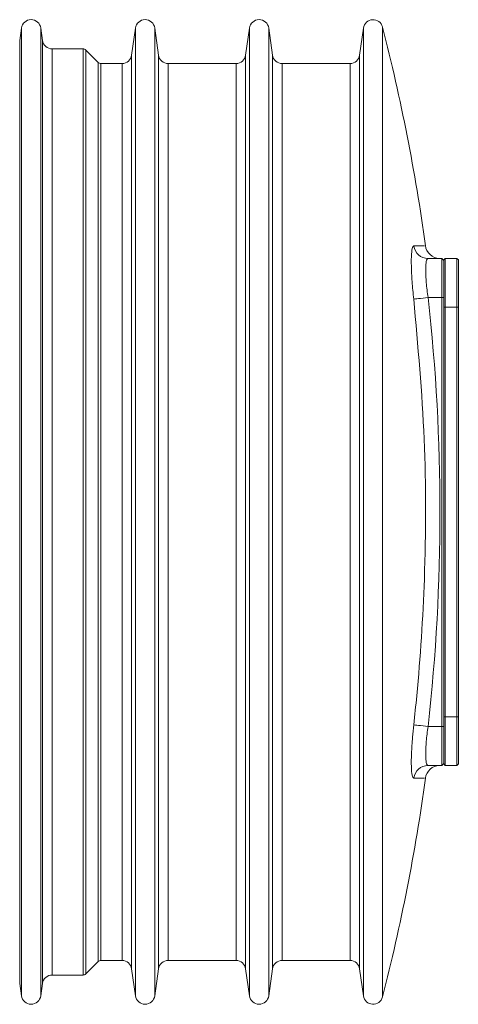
# Model space of a CAD drawing. Header units: millimetres. Extents: x -78 to 912, y -456 to 879.
# Tile 7 of 27: x 397 to 442, y -374 to -273. Entities that reach past the tile are written whole.
import ezdxf

# ---------------------------------------------------------------- set-up
doc = ezdxf.new("R2010")
doc.units = ezdxf.units.MM

msp = doc.modelspace()

# ---------------------------------------------------------------- linework, layer by layer
at = {"color": 7, "linetype": 'Continuous', "lineweight": 15}
for p, q in [((396.86, -273.83), (396.68, -275.1)), ((399.02, -275.1), (398.84, -273.83)), ((408.56, -273.83), (408.17, -276.6)), ((410.93, -276.6), (410.54, -273.83)), ((420.26, -273.83), (419.87, -276.6)), ((422.63, -276.6), (422.24, -273.83)), ((431.96, -273.83), (431.57, -276.6)), ((403.18, -275.96), (400.01, -275.96)), ((404.73, -277.35), (403.46, -276.08)), ((407.18, -277.46), (405.01, -277.46)), ((418.88, -277.46), (411.92, -277.46)), ((430.58, -277.46), (423.62, -277.46)), ((438.6, -297.46), (440, -297.46)), ((440, -301.46), (440, -297.46)), ((440.2, -297.66), (440, -297.46)), ((440.35, -297.46), (440.2, -297.61)), ((440.2, -297.66), (440.2, -297.61)), ((440.2, -297.66), (440.2, -301.46)), ((440.35, -297.46), (440.35, -302.46)), ((441.55, -297.46), (440.35, -297.46)), ((441.55, -302.46), (441.55, -297.46)), ((441.7, -297.61), (441.55, -297.46)), ((441.7, -297.61), (441.7, -302.46)), ((438.6, -301.46), (440, -301.46)), ((440, -345.46), (440, -301.46)), ((440.2, -301.46), (440, -301.46)), ((440.2, -301.46), (440.2, -301.77)), ((440.2, -302.46), (440.2, -301.77)), ((440.2, -302.46), (440.35, -302.46)), ((440.2, -344.46), (440.2, -302.46)), ((441.55, -302.46), (440.35, -302.46)), ((440.35, -302.46), (440.35, -344.46)), ((441.55, -302.46), (441.7, -302.46)), ((441.55, -344.46), (441.55, -302.46)), ((441.7, -302.46), (441.7, -344.46)), ((440.2, -344.46), (440.35, -344.46)), ((440.2, -345.16), (440.2, -344.46)), ((440.2, -345.16), (440.2, -345.46)), ((441.55, -344.46), (440.35, -344.46)), ((440.35, -344.46), (440.35, -349.46)), ((441.55, -344.46), (441.7, -344.46)), ((441.55, -349.46), (441.55, -344.46)), ((441.7, -344.46), (441.7, -349.31)), ((438.6, -345.46), (440, -345.46)), ((440.2, -345.46), (440, -345.46)), ((440, -349.46), (440, -345.46)), ((440.2, -345.46), (440.2, -349.26)), ((440.2, -349.26), (440, -349.46)), ((440.2, -349.31), (440.2, -349.26)), ((440.2, -349.31), (440.35, -349.46)), ((441.55, -349.46), (441.7, -349.31)), ((438.6, -349.46), (440, -349.46)), ((441.55, -349.46), (440.35, -349.46)), ((403.46, -370.85), (404.73, -369.58)), ((405.01, -369.46), (407.18, -369.46)), ((411.92, -369.46), (418.88, -369.46)), ((423.62, -369.46), (430.58, -369.46)), ((408.17, -370.33), (408.56, -373.1)), ((410.54, -373.1), (410.93, -370.33)), ((419.87, -370.33), (420.26, -373.1)), ((422.24, -373.1), (422.63, -370.33)), ((431.57, -370.33), (431.96, -373.1)), ((400.01, -370.96), (403.18, -370.96)), ((396.68, -371.83), (396.86, -373.1)), ((398.84, -373.1), (399.02, -371.83))]:
    msp.add_line(p, q, dxfattribs=at)
at = {"color": 8, "linetype": 'Continuous', "lineweight": 15}
for p, q in [((396.86, -323.46), (396.86, -273.83)), ((398.84, -323.46), (398.84, -273.83)), ((408.56, -323.46), (408.56, -273.83)), ((410.54, -323.46), (410.54, -273.83)), ((420.26, -323.46), (420.26, -273.83)), ((422.24, -323.46), (422.24, -273.83)), ((431.96, -323.46), (431.96, -273.83)), ((433.92, -323.46), (433.92, -273.72)), ((396.68, -275.1), (396.68, -371.83)), ((399.02, -323.46), (399.02, -275.1)), ((400.01, -275.96), (400.01, -323.46)), ((403.18, -370.96), (403.18, -275.96)), ((403.46, -276.08), (403.46, -370.85)), ((408.17, -276.6), (408.17, -370.33)), ((410.93, -323.46), (410.93, -276.6)), ((419.87, -276.6), (419.87, -370.33)), ((422.63, -323.46), (422.63, -276.6)), ((431.57, -276.6), (431.57, -370.33)), ((404.73, -323.46), (404.73, -277.35)), ((405.01, -277.46), (405.01, -323.46)), ((407.18, -323.46), (407.18, -277.46)), ((411.92, -277.46), (411.92, -323.46)), ((418.88, -323.46), (418.88, -277.46)), ((423.62, -277.46), (423.62, -323.46)), ((430.58, -323.46), (430.58, -277.46)), ((396.86, -373.1), (396.86, -323.46)), ((398.84, -373.1), (398.84, -323.46)), ((399.02, -371.83), (399.02, -323.46)), ((400.01, -323.46), (400.01, -370.96)), ((404.73, -369.58), (404.73, -323.46)), ((405.01, -323.46), (405.01, -369.46)), ((407.18, -369.46), (407.18, -323.46)), ((408.56, -373.1), (408.56, -323.46)), ((410.54, -373.1), (410.54, -323.46)), ((410.93, -370.33), (410.93, -323.46)), ((411.92, -323.46), (411.92, -369.46)), ((418.88, -369.46), (418.88, -323.46)), ((420.26, -373.1), (420.26, -323.46)), ((422.24, -373.1), (422.24, -323.46)), ((422.63, -370.33), (422.63, -323.46)), ((423.62, -323.46), (423.62, -369.46)), ((430.58, -369.46), (430.58, -323.46)), ((431.96, -373.1), (431.96, -323.46)), ((433.92, -373.21), (433.92, -323.46))]:
    msp.add_line(p, q, dxfattribs=at)
at = {"color": 7, "linetype": 'Continuous', "lineweight": 15, "flags": 128}
for points in [[(437.12, -301.63), (437.18, -301.62), (437.29, -301.61), (437.43, -301.59), (437.62, -301.57), (437.83, -301.55), (438.08, -301.52), (438.33, -301.49), (438.6, -301.46)], [(438.6, -345.46), (438.33, -345.44), (438.08, -345.41), (437.83, -345.38), (437.62, -345.36), (437.43, -345.34), (437.29, -345.32), (437.18, -345.31), (437.12, -345.3)]]:
    msp.add_lwpolyline(points, dxfattribs=at)
at = {"color": 7, "linetype": 'Continuous', "lineweight": 15}
for centre, radius, start, end in [((397.85, -273.96), 1, 8, 172), ((409.55, -273.96), 1, 8, 172), ((421.25, -273.96), 1, 8, 172), ((432.95, -273.96), 0.999, 14.3986, 172), ((240.2, -323.45), 200, 7.8444, 14.3986), ((400.01, -274.96), 1, 188, 270), ((403.18, -276.36), 0.4, 45, 90), ((407.18, -276.46), 1, 270, 352), ((411.92, -276.46), 1, 188, 270), ((418.88, -276.46), 1, 270, 352), ((423.62, -276.46), 1, 188, 270), ((430.58, -276.46), 1, 270, 352), ((405.01, -277.06), 0.4, 225, 270), ((438.6, -295.97), 1.49, 187.6383, 269.8557), ((439.81, -295.96), 1.5, 186.5473, 268.6047), ((438.6, -350.96), 1.49, 90.144, 172.3617), ((439.81, -350.96), 1.5, 91.3953, 172.8777), ((240.2, -323.48), 200, 345.6014, 352.1543), ((405.01, -369.86), 0.4, 90, 135), ((407.18, -370.46), 1, 8, 90), ((411.92, -370.46), 1, 90, 172), ((418.88, -370.46), 1, 8, 90), ((423.62, -370.46), 1, 90, 172), ((430.58, -370.46), 1, 8, 90), ((400.01, -371.96), 1, 90, 172), ((403.18, -370.56), 0.4, 270, 315), ((397.85, -372.96), 1, 188, 352), ((409.55, -372.96), 1, 188, 352), ((421.25, -372.96), 1, 188, 352), ((432.95, -372.96), 0.999, 188, 345.6014)]:
    msp.add_arc(centre, radius, start, end, dxfattribs=at)
for points, knots in [([(437.12, -301.63), (437.06, -301.02), (436.94, -299.8), (436.86, -298.17), (436.88, -296.94), (436.97, -296.27), (437.08, -296.2), (437.12, -296.17)], [0, 0, 0, 0, 0.2137059, 0.427476, 0.639803, 0.8515011, 1, 1, 1, 1]), ([(438.6, -297.46), (438.56, -297.46), (438.52, -297.49), (438.46, -297.59), (438.43, -297.67), (438.39, -297.87), (438.37, -297.99), (438.35, -298.28), (438.35, -298.45), (438.35, -298.82), (438.35, -299.02), (438.37, -299.46), (438.39, -299.69), (438.43, -300.18), (438.46, -300.43), (438.52, -300.94), (438.56, -301.2), (438.6, -301.46)], [0, 0, 0, 0, 0.125, 0.125, 0.25, 0.25, 0.375, 0.375, 0.5, 0.5, 0.625, 0.625, 0.75, 0.75, 0.875, 0.875, 1, 1, 1, 1]), ([(437.12, -345.3), (437.23, -344.31), (437.75, -339.33), (438.37, -329.57), (438.41, -315.96), (437.55, -306.42), (437.12, -301.63)], [0, 0, 0, 0, 0.068568, 0.34296, 0.670615, 1, 1, 1, 1]), ([(437.12, -350.76), (437.06, -350.7), (436.94, -350.58), (436.86, -349.65), (436.88, -348.28), (436.97, -346.75), (437.08, -345.72), (437.12, -345.3)], [0, 0, 0, 0, 0.213705, 0.427478, 0.639802, 0.851502, 1, 1, 1, 1]), ([(438.6, -345.46), (438.56, -345.73), (438.52, -345.99), (438.46, -346.49), (438.43, -346.75), (438.39, -347.23), (438.37, -347.46), (438.35, -347.9), (438.35, -348.11), (438.35, -348.48), (438.35, -348.64), (438.37, -348.94), (438.39, -349.06), (438.43, -349.26), (438.46, -349.34), (438.52, -349.44), (438.56, -349.46), (438.6, -349.46)], [0, 0, 0, 0, 0.125, 0.125, 0.25, 0.25, 0.375, 0.375, 0.5, 0.5, 0.625, 0.625, 0.75, 0.75, 0.875, 0.875, 1, 1, 1, 1]), ([(438.6, -349.46), (438.95, -349.46), (439.66, -349.46), (439.76, -349.46), (439.81, -349.46)], [0, 0, 0, 0, 0.500001, 1, 1, 1, 1])]:
    msp.add_open_spline(points, degree=3, knots=knots, dxfattribs=at)
at = {"color": 8, "linetype": 'Continuous', "lineweight": 15}
for points, knots in [([(437.12, -296.17), (437.23, -296.17), (437.75, -296.17), (438.3, -296.17), (438.23, -296.17), (438.2, -296.17)], [0, 0, 0, 0, 0.13713, 0.685891, 1, 1, 1, 1]), ([(438.2, -350.76), (438.23, -350.76), (438.3, -350.76), (437.59, -350.76), (437.12, -350.76)], [0, 0, 0, 0, 0.341207, 1, 1, 1, 1])]:
    msp.add_open_spline(points, degree=3, knots=knots, dxfattribs=at)
at = {"color": 7, "linetype": 'Continuous', "lineweight": 15}
msp.add_open_spline([(438.6, -301.46), (439.41, -308.8), (440.22, -323.46), (439.41, -338.13), (438.6, -345.46)], degree=3, dxfattribs=at)

doc.saveas('drawing.dxf')
